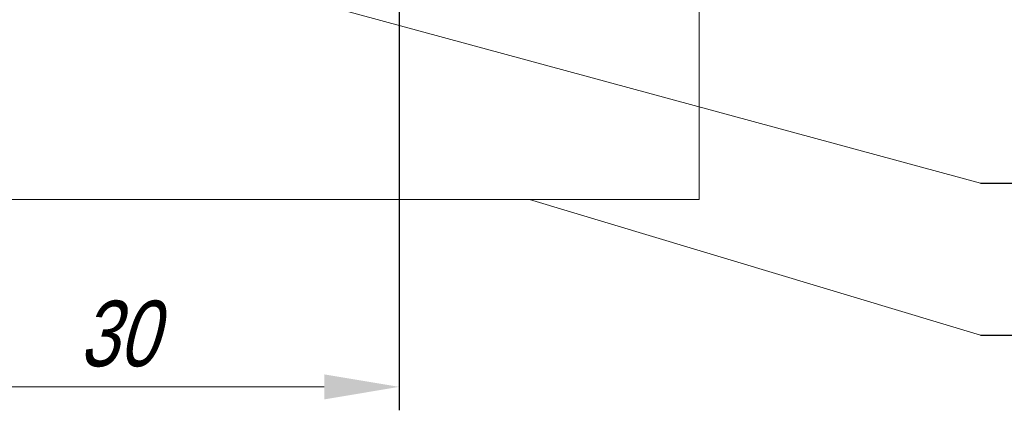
# Model space of a CAD drawing. Header units: millimetres. Extents: x 2146 to 2591, y 1129 to 1436.
# Tile 3 of 15: x 2230 to 2283, y 1249 to 1270. Entities that reach past the tile are written whole.
import ezdxf
from ezdxf.lldxf.tags import DXFTag

# ---------------------------------------------------------------- set-up
doc = ezdxf.new("R2010")
doc.units = ezdxf.units.MM
doc.linetypes.add('ACAD_ISO05W100', pattern=[33, 24, -3, 0, -3, 0, -3])
doc.layers.add('help', color=4, linetype='New Line1', lineweight=15)
doc.layers.add('size', color=7, linetype='Continuous', lineweight=13)
doc.styles.add('K5_TEXTSTYLE', font='win_eskd.shx', dxfattribs={"width": 0.8, "oblique": 15, "height": 3.5})
tags = doc.linetypes.add('New Line1', pattern=[0.8, 0.5, -0.3]).pattern_tags.tags
tags[6:7] = [DXFTag(74, 4), DXFTag(75, 0), DXFTag(340, '0'), DXFTag(46, 1.0), DXFTag(50, 0.0), DXFTag(44, 0.0), DXFTag(45, 0.0)]
tags[4:5] = [DXFTag(74, 4), DXFTag(75, 0), DXFTag(340, '0'), DXFTag(46, 1.0), DXFTag(50, 0.0), DXFTag(44, 0.0), DXFTag(45, 0.0)]
doc.dimstyles.new('ISO-25', dxfattribs={"dimtxt": 3.5, "dimasz": 4, "dimexe": 1.25, "dimexo": 0.625, "dimgap": 1, "dimtad": 1, "dimdec": 1, "dimrnd": 0.5, "dimtxsty": 'K5_TEXTSTYLE', "dimcen": 0, "dimclrd": 256, "dimclrt": 256, "dimadec": 0, "dimazin": 2, "dimtfac": 1, "dimtdec": 1, "dimtmove": 0, "dimatfit": 1, "dimfxl": 1, "dimlwd": -1, "dimarcsym": 2})

# ---------------------------------------------------------------- blocks, each defined once
blk = doc.blocks.new('*D31')
at = {"layer": 'Defpoints', "color": 0, "transparency": 16777216}
for p in [(2220.619, 1327.102), (2250.619, 1327.102), (2250.619, 1250.702)]:
    blk.add_point(p, dxfattribs=at)
at = {"layer": 'size', "color": 0, "lineweight": -2, "transparency": 16777216}
for p, q in [((2220.619, 1326.477), (2220.619, 1249.452)), ((2250.619, 1326.477), (2250.619, 1249.452))]:
    blk.add_line(p, q, dxfattribs=at)
at = {"layer": 'size', "transparency": 16777216}
blk.add_line((2224.619, 1250.702), (2246.619, 1250.702), dxfattribs=at)
for points in [[(2224.619, 1251.368), (2224.619, 1250.035), (2220.619, 1250.702)], [(2246.619, 1250.035), (2246.619, 1251.368), (2250.619, 1250.702)]]:
    blk.add_solid(points, dxfattribs=at)
at = {"layer": 'size', "linetype": 'ACAD_ISO05W100', "transparency": 16777216, "insert": (2235.619, 1253.524), "char_height": 3.5, "attachment_point": 5, "style": 'K5_TEXTSTYLE'}
blk.add_mtext('30', dxfattribs=at)

msp = doc.modelspace()

# ---------------------------------------------------------------- linework, layer by layer
at = {"layer": 'help', "ltscale": 5}
for p, q in [((2266.619, 1260.702), (2266.619, 1275.702)), ((2204.619, 1260.702), (2266.619, 1260.702))]:
    msp.add_line(p, q, dxfattribs=at)
at = {"layer": 'help', "linetype": 'ByBlock', "ltscale": 5}
msp.add_line((2281.619, 1261.571), (2240.619, 1272.702), dxfattribs=at)
at = {"layer": 'help', "linetype": 'ByBlock', "lineweight": -2, "ltscale": 2}
for p, q in [((2281.619, 1261.571), (2295.36, 1261.571)), ((2281.619, 1253.462), (2322.239, 1253.462))]:
    msp.add_line(p, q, dxfattribs=at)
at = {"layer": 'help', "linetype": 'ByBlock'}
msp.add_line((2281.619, 1253.462), (2257.57, 1260.702), dxfattribs=at)

# ---------------------------------------------------------------- dimensions: what is measured, and where the dimension line sits
at = {"layer": 'size'}
dim = msp.add_linear_dim(base=(2250.619, 1250.702), p1=(2220.619, 1327.102), p2=(2250.619, 1327.102), dimstyle='ISO-25', override={"dimlfac": 1, "dimtxsty": 'K5_TEXTSTYLE', "dimsah": 1, "dimtolj": 0}, dxfattribs=at)
dim.commit()
dim.dimension.update_dxf_attribs({"geometry": '*D31', "text_midpoint": (2235.619, 1253.524)})

doc.saveas('drawing.dxf')
